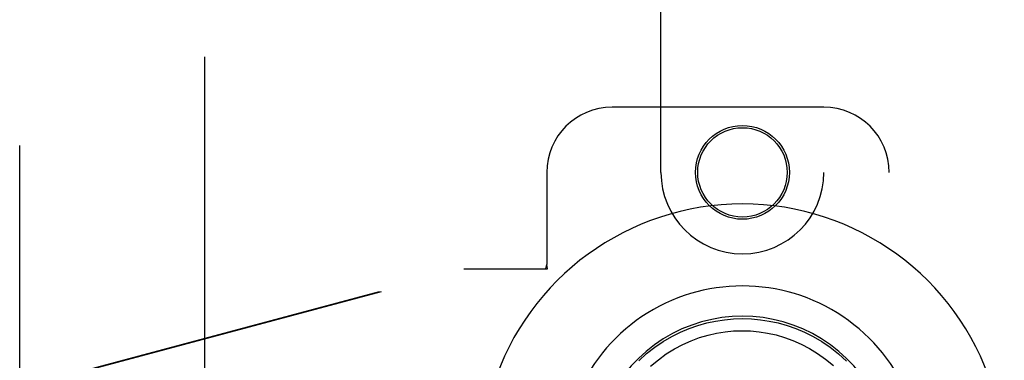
# Model space of a CAD drawing. Header units: inches. Extents: x 0 to 221, y 0 to 143.
# Tile 18 of 33: x 72.04 to 75.82, y 77.33 to 78.63. Entities that reach past the tile are written whole.
import ezdxf

# ---------------------------------------------------------------- set-up
doc = ezdxf.new("R2010")
doc.units = ezdxf.units.IN
doc.header["$LTSCALE"] = 12.149718
doc.header["$MEASUREMENT"] = 0
doc.linetypes.add('HIDDEN', pattern=[0.2, 0.1, -0.1])
doc.layers.add('DEFAULT_2', color=8, linetype='HIDDEN')
doc.layers.add('RIGHTHAND_DOOR_ASSEMBLY', color=7, linetype='CONTINUOUS')

msp = doc.modelspace()

# ---------------------------------------------------------------- linework, layer by layer
at = {"layer": 'DEFAULT_2', "color": 8, "linetype": 'HIDDEN'}
msp.add_line((72.7503, 105.2205), (72.7503, 48.6235), dxfattribs=at)
at = {"layer": 'RIGHTHAND_DOOR_ASSEMBLY', "color": 8, "linetype": 'HIDDEN'}
for p, q in [((72.0418, 47.776), (72.0418, 106.068)), ((74.5003, 78.047), (74.5003, 79.9045)), ((75.1253, 79.9045), (75.1253, 78.047)), ((75.1253, 78.297), (74.3128, 78.297)), ((74.0628, 78.047), (74.0628, 77.6938)), ((75.3753, 75.797), (75.3753, 78.047)), ((74.0584, 77.677), (74.0628, 77.6938)), ((74.0658, 77.677), (74.0628, 77.6938)), ((72.2474, 77.2746), (73.7448, 77.677)), ((72.2551, 77.2746), (73.7525, 77.677)), ((73.7448, 77.677), (74.0658, 77.677))]:
    msp.add_line(p, q, dxfattribs=at)
at = {"layer": 'RIGHTHAND_DOOR_ASSEMBLY', "color": 7, "linetype": 'Continuous'}
for points in [[(74.4149, 77.3232), (74.4455, 77.351), (74.4771, 77.3759), (74.5093, 77.3978), (74.542, 77.4169), (74.5748, 77.4334), (74.608, 77.4474), (74.6417, 77.4592), (74.6756, 77.4688), (74.7095, 77.4761), (74.7435, 77.4814), (74.7781, 77.4845), (74.8128, 77.4856)], [(74.8128, 77.4856), (74.847, 77.4846), (74.8814, 77.4814), (74.9158, 77.4762), (74.95, 77.4688), (74.9838, 77.4592), (75.0175, 77.4474), (75.0511, 77.4332), (75.0843, 77.4165), (75.1169, 77.3974), (75.149, 77.3755), (75.1809, 77.3503), (75.2117, 77.3222)], [(74.4608, 77.3026), (74.4904, 77.3276), (74.5209, 77.3498), (74.5523, 77.3694), (74.5841, 77.3863), (74.6162, 77.4006), (74.6486, 77.4126), (74.6812, 77.4222), (74.7139, 77.4296), (74.7465, 77.4348), (74.7791, 77.438), (74.8117, 77.4391), (74.8442, 77.4381), (74.8767, 77.4351), (74.9091, 77.4301), (74.9416, 77.4229), (74.9741, 77.4135), (75.0064, 77.4018), (75.0384, 77.3878), (75.07, 77.3713), (75.1011, 77.3522), (75.1317, 77.3303), (75.1615, 77.3055)]]:
    msp.add_lwpolyline(points, dxfattribs=at)
at = {"layer": 'RIGHTHAND_DOOR_ASSEMBLY', "color": 8, "linetype": 'HIDDEN'}
for radius in [0.18, 0.1715]:
    msp.add_circle((74.8128, 78.047), radius, dxfattribs=at)
for centre, radius, start, end in [((74.3128, 78.047), 0.25, 90, 180), ((75.1253, 78.047), 0.25, 0, 90), ((74.8128, 78.047), 0.3125, 180, 360)]:
    msp.add_arc(centre, radius, start, end, dxfattribs=at)
at = {"layer": 'RIGHTHAND_DOOR_ASSEMBLY', "color": 7, "linetype": 'Continuous'}
for radius, start, end in [(1.0039, 305.5066, 234.4934), (0.689, 347.9703, 192.0297), (0.5727, 353.9465, 186.0535)]:
    msp.add_arc((74.8128, 76.922), radius, start, end, dxfattribs=at)

doc.saveas('drawing.dxf')
